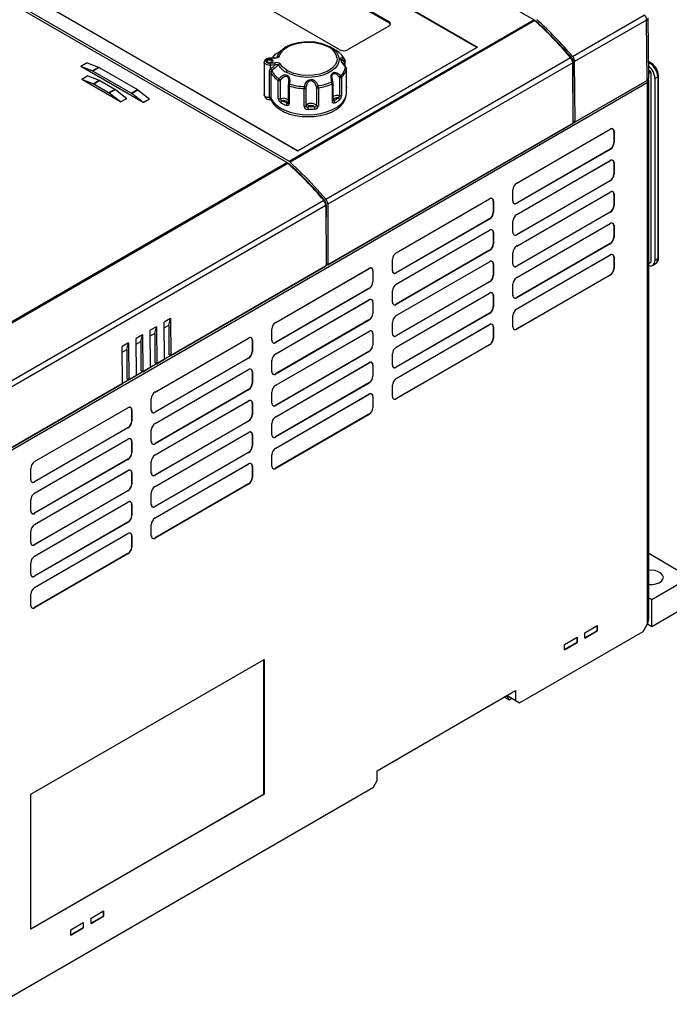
# Model space of a CAD drawing. Header units: millimetres. Extents: x 0 to 768, y 0 to 594.
# Tile 16 of 18: x 517 to 635, y 317 to 496. Entities that reach past the tile are written whole.
import ezdxf

# ---------------------------------------------------------------- set-up
doc = ezdxf.new("R2010")
doc.units = ezdxf.units.MM
doc.header["$LTSCALE"] = 2.75

msp = doc.modelspace()

# ---------------------------------------------------------------- linework, layer by layer
for p, q in [((610.31, 495.83), (553.93, 528.37)), ((556.1, 516.27), (600.09, 490.87)), ((599.94, 490.79), (556.1, 516.1)), ((564.3, 506.87), (583.96, 495.53)), ((583.96, 495.28), (564.3, 506.63)), ((565.41, 469.91), (509.03, 502.45)), ((509.43, 502.68), (565.81, 470.14)), ((575.05, 490.38), (555.39, 501.73)), ((567.41, 472.01), (523.42, 497.4)), ((523.57, 497.32), (567.41, 472.01)), ((565.81, 470.14), (610.31, 495.83)), ((610.5, 495.69), (566, 470)), ((610.5, 495.69), (610.31, 495.83)), ((610.31, 495.83), (610.71, 495.6)), ((610.71, 495.6), (610.64, 495.56)), ((617.36, 489.18), (630.44, 496.73)), ((630.83, 495.79), (617.74, 488.24)), ((630.91, 484.83), (630.83, 495.79)), ((631.2, 485.24), (631.12, 496.2)), ((583.96, 494.71), (576.46, 490.38)), ((583.96, 495.53), (583.96, 495.28)), ((565.26, 490.94), (564.97, 490.77)), ((600.09, 490.87), (567.41, 472.01)), ((567.41, 472.01), (599.94, 490.79)), ((573.53, 490.77), (573.24, 490.94)), ((599.94, 490.79), (599.94, 490.79)), ((563.11, 488.9), (562.27, 488.86)), ((563.13, 488.85), (562.28, 488.8)), ((563.28, 489.59), (563.21, 489.52)), ((563.52, 488.95), (563.66, 489.07)), ((572.48, 463.27), (617.01, 488.98)), ((576, 487.39), (576, 488.4)), ((617.3, 488.48), (617.48, 488.59)), ((617.48, 477.48), (617.48, 488.59)), ((529.09, 488.02), (527.96, 487.36)), ((539.27, 480.83), (527.96, 487.36)), ((530.02, 486.57), (527.96, 487.36)), ((529.09, 488.02), (531.15, 487.22)), ((530.02, 486.57), (531.15, 487.22)), ((531.27, 487.17), (530.14, 486.51)), ((531.27, 487.17), (538.22, 483.15)), ((561.28, 488.15), (561.28, 482.28)), ((561.78, 488.29), (561.78, 488.32)), ((562.39, 488.08), (562.3, 488.07)), ((562.4, 488), (563.25, 488.04)), ((562.44, 486.93), (562.44, 487.58)), ((562.78, 488.34), (562.78, 488.32)), ((562.78, 488.26), (562.78, 488.34)), ((617.39, 488.04), (572.86, 462.33)), ((575.82, 488.24), (575.82, 487.59)), ((576.22, 483.72), (576.22, 486.98)), ((576.22, 483.7), (576.22, 486.96)), ((617.47, 477.08), (617.39, 488.04)), ((617.83, 477.28), (617.74, 488.24)), ((631.68, 487.96), (631.18, 488.25)), ((631.18, 488.08), (631.43, 487.94)), ((631.43, 487.94), (631.18, 487.79)), ((631.48, 486.5), (631.19, 486.66)), ((631.19, 486.66), (631.19, 486.66)), ((631.19, 486.66), (631.19, 486.66)), ((529.23, 485.65), (528.1, 484.99)), ((535.17, 480.91), (528.1, 484.99)), ((530.16, 484.2), (528.1, 484.99)), ((529.23, 485.65), (531.29, 484.85)), ((537.09, 482.5), (530.14, 486.51)), ((530.16, 484.2), (531.29, 484.85)), ((562.22, 481.7), (562.22, 486.43)), ((562.49, 486.3), (562.49, 481.57)), ((565.75, 484.83), (565.72, 484.47)), ((565.75, 484.58), (565.75, 484.83)), ((630.91, 484.83), (572.51, 451.11)), ((573.74, 484.6), (573.62, 485.35)), ((574.98, 485.3), (574.98, 482.04)), ((575.35, 485.37), (575.35, 482.11)), ((617.83, 477.28), (630.91, 484.83)), ((630.91, 484.83), (630.91, 484.83)), ((631.48, 486.5), (631.19, 486.33)), ((631.62, 486.25), (631.19, 486.01)), ((631.2, 386.93), (631.2, 484.83)), ((631.62, 486.25), (631.62, 451.87)), ((632.32, 485.19), (632.84, 485.49)), ((632.32, 485.19), (632.32, 452.12)), ((632.84, 485.49), (632.84, 452.42)), ((632.99, 452.62), (632.99, 485.69)), ((512.12, 415.84), (630.91, 484.42)), ((531.41, 484.8), (530.28, 484.14)), ((532.99, 482.58), (530.28, 484.14)), ((531.41, 484.8), (534.12, 483.23)), ((532.99, 482.58), (534.12, 483.23)), ((534.24, 483.15), (533.1, 482.5)), ((534.24, 483.15), (536.3, 481.57)), ((537.09, 482.5), (538.22, 483.15)), ((538.34, 483.07), (537.21, 482.42)), ((538.34, 483.07), (540.4, 481.48)), ((563.84, 481.53), (563.84, 484.79)), ((564.23, 481.49), (564.23, 484.75)), ((565.66, 483.99), (565.66, 480.73)), ((565.66, 483.97), (565.66, 480.71)), ((565.75, 484.69), (565.69, 484.19)), ((565.81, 483.84), (565.81, 480.58)), ((568.57, 480.08), (568.57, 483.34)), ((568.89, 480.21), (568.89, 483.47)), ((570.78, 483.56), (570.78, 480.3)), ((571.13, 483.47), (571.13, 480.21)), ((573.69, 480.97), (573.69, 484.24)), ((573.8, 481.12), (573.8, 484.38)), ((576.22, 483.7), (576.22, 483.72)), ((576.25, 482.63), (576.25, 483.61)), ((630.91, 484.42), (630.91, 385.95)), ((535.17, 480.91), (533.1, 482.5)), ((535.17, 480.91), (536.3, 481.57)), ((539.27, 480.83), (537.21, 482.42)), ((539.27, 480.83), (540.4, 481.48)), ((561.38, 482.02), (561.38, 481.87)), ((561.38, 482.02), (561.38, 481.82)), ((561.38, 481.87), (561.38, 481.82)), ((562.34, 481.35), (562.34, 481.68)), ((562.55, 481.45), (562.55, 481.26)), ((573.85, 481.87), (573.8, 481.84)), ((565.67, 480.7), (565.64, 480.67)), ((565.66, 480.71), (565.66, 480.73)), ((572.86, 451.32), (617.47, 477.08)), ((607.22, 466.17), (624.19, 475.97)), ((607.22, 466.17), (624.18, 475.96)), ((617.48, 477.48), (617.83, 477.28)), ((624.18, 475.96), (624.19, 475.97)), ((624.86, 475.56), (624.86, 473.52)), ((624.9, 475.56), (624.86, 475.56)), ((624.9, 475.56), (624.9, 473.52)), ((624.18, 472.33), (607.2, 462.53)), ((624.19, 472.3), (607.22, 462.5)), ((624.19, 472.3), (624.18, 472.33)), ((624.86, 473.52), (624.9, 473.52)), ((567.41, 472.01), (567.41, 472.01)), ((503.1, 433.94), (565.41, 469.91)), ((565.41, 469.9), (565.71, 469.73)), ((565.71, 469.73), (565.66, 469.7)), ((565.81, 470.14), (566, 470)), ((565.84, 469.55), (565.9, 469.59)), ((607.22, 460.46), (624.19, 470.25)), ((607.22, 460.46), (624.18, 470.24)), ((624.18, 470.24), (624.19, 470.25)), ((624.86, 469.85), (624.86, 467.8)), ((624.9, 469.85), (624.86, 469.85)), ((624.9, 469.85), (624.9, 467.8)), ((624.86, 467.8), (624.9, 467.8)), ((624.18, 466.61), (607.2, 456.81)), ((624.19, 466.58), (607.22, 456.78)), ((607.22, 466.17), (607.22, 466.17)), ((624.19, 466.58), (624.18, 466.61)), ((606.52, 462.91), (606.52, 464.95)), ((607.22, 454.74), (624.19, 464.54)), ((607.22, 454.74), (624.18, 464.53)), ((624.18, 464.53), (624.19, 464.54)), ((624.86, 464.13), (624.86, 462.09)), ((624.9, 464.13), (624.86, 464.13)), ((624.9, 464.13), (624.9, 462.09)), ((511.73, 428.21), (572.1, 463.06)), ((572.49, 462.12), (512.12, 427.26)), ((572.1, 463.07), (572.19, 463.12)), ((572.49, 462.12), (572.57, 462.17)), ((572.49, 462.12), (572.57, 451.32)), ((572.57, 462.17), (572.57, 460.05)), ((572.86, 462.33), (572.86, 451.32)), ((585.3, 453.52), (602.27, 463.32)), ((585.3, 453.52), (602.25, 463.31)), ((602.25, 463.31), (602.27, 463.32)), ((602.94, 462.91), (602.94, 460.87)), ((602.98, 462.91), (602.94, 462.91)), ((602.98, 462.91), (602.98, 460.87)), ((607.2, 462.53), (607.22, 462.5)), ((624.86, 462.09), (624.9, 462.09)), ((602.94, 460.87), (602.98, 460.87)), ((624.18, 460.9), (607.2, 451.1)), ((624.19, 460.86), (607.22, 451.07)), ((607.22, 460.46), (607.22, 460.46)), ((624.19, 460.86), (624.18, 460.9)), ((602.25, 459.67), (585.28, 449.88)), ((602.27, 459.64), (585.3, 449.84)), ((602.27, 459.64), (602.25, 459.67)), ((606.52, 457.19), (606.52, 459.23)), ((607.22, 449.03), (624.19, 458.82)), ((607.22, 449.03), (624.18, 458.81)), ((624.18, 458.81), (624.19, 458.82)), ((624.86, 458.41), (624.86, 456.37)), ((624.9, 458.41), (624.86, 458.41)), ((624.9, 458.41), (624.9, 456.37)), ((585.3, 447.8), (602.27, 457.6)), ((585.3, 447.8), (602.25, 457.59)), ((602.25, 457.59), (602.27, 457.6)), ((602.94, 457.19), (602.94, 455.15)), ((602.98, 457.19), (602.94, 457.19)), ((602.98, 457.19), (602.98, 455.15)), ((607.2, 456.81), (607.22, 456.78)), ((624.86, 456.37), (624.9, 456.37)), ((602.94, 455.15), (602.98, 455.15)), ((624.18, 455.18), (607.2, 445.38)), ((624.19, 455.15), (607.22, 445.35)), ((607.22, 454.74), (607.22, 454.74)), ((624.19, 455.15), (624.18, 455.18)), ((602.25, 453.96), (585.28, 444.16)), ((602.27, 453.93), (585.3, 444.13)), ((585.3, 453.52), (585.3, 453.52)), ((602.27, 453.93), (602.25, 453.96)), ((606.52, 451.48), (606.52, 453.52)), ((607.22, 443.31), (624.19, 453.11)), ((607.22, 443.31), (624.18, 453.1)), ((624.18, 453.1), (624.19, 453.11)), ((624.86, 452.7), (624.86, 450.66)), ((624.9, 452.7), (624.86, 452.7)), ((624.9, 452.7), (624.9, 450.66)), ((572.43, 451.07), (512.12, 416.25)), ((544.29, 434.83), (572.43, 451.07)), ((572.51, 451.11), (572.49, 451.12)), ((572.51, 451.14), (572.51, 451.11)), ((572.57, 451.49), (572.57, 451.32)), ((572.86, 451.32), (572.57, 451.49)), ((584.6, 450.25), (584.6, 452.29)), ((585.3, 442.09), (602.27, 451.88)), ((585.3, 442.09), (602.25, 451.87)), ((602.25, 451.87), (602.27, 451.88)), ((602.94, 451.48), (602.94, 449.43)), ((602.98, 451.48), (602.94, 451.48)), ((602.98, 451.48), (602.98, 449.43)), ((607.2, 451.1), (607.22, 451.07)), ((631.2, 451.64), (631.62, 451.87)), ((631.2, 451.57), (631.58, 451.78)), ((631.91, 451.2), (632.43, 451.5)), ((632.84, 452.42), (632.32, 452.12)), ((563.38, 440.86), (580.35, 450.66)), ((563.38, 440.86), (580.33, 450.65)), ((580.33, 450.65), (580.35, 450.66)), ((581.02, 450.25), (581.02, 448.21)), ((581.06, 450.25), (581.02, 450.25)), ((581.06, 450.25), (581.06, 448.21)), ((585.28, 449.88), (585.3, 449.84)), ((602.94, 449.43), (602.98, 449.43)), ((624.18, 449.46), (607.2, 439.67)), ((624.19, 449.43), (607.22, 439.64)), ((624.19, 449.43), (624.18, 449.46)), ((624.86, 450.66), (624.9, 450.66)), ((581.02, 448.21), (581.06, 448.21)), ((602.25, 448.24), (585.28, 438.44)), ((602.27, 448.21), (585.3, 438.41)), ((585.3, 447.8), (585.3, 447.8)), ((602.27, 448.21), (602.25, 448.24)), ((606.52, 445.76), (606.52, 447.8)), ((607.22, 449.03), (607.22, 449.03)), ((580.33, 447.02), (563.36, 437.22)), ((580.35, 446.99), (563.38, 437.19)), ((580.35, 446.99), (580.33, 447.02)), ((584.6, 444.54), (584.6, 446.58)), ((585.3, 436.37), (602.27, 446.17)), ((585.3, 436.37), (602.25, 446.16)), ((602.25, 446.16), (602.27, 446.17)), ((602.94, 445.76), (602.94, 443.72)), ((602.98, 445.76), (602.94, 445.76)), ((602.98, 445.76), (602.98, 443.72)), ((563.38, 435.15), (580.35, 444.95)), ((563.38, 435.15), (580.33, 444.94)), ((580.33, 444.94), (580.35, 444.95)), ((581.02, 444.54), (581.02, 442.5)), ((581.06, 444.54), (581.02, 444.54)), ((581.06, 444.54), (581.06, 442.5)), ((585.28, 444.16), (585.3, 444.13)), ((602.94, 443.72), (602.98, 443.72)), ((607.2, 445.38), (607.22, 445.35)), ((581.02, 442.5), (581.06, 442.5)), ((602.25, 442.53), (585.28, 432.73)), ((602.27, 442.49), (585.3, 432.7)), ((585.3, 442.09), (585.3, 442.09)), ((602.27, 442.49), (602.25, 442.53)), ((606.52, 440.04), (606.52, 442.09)), ((607.22, 443.31), (607.22, 443.31)), ((544.24, 441.55), (543.1, 440.89)), ((543.16, 434.17), (543.1, 440.89)), ((543.11, 439.86), (543.94, 440.34)), ((543.94, 440.34), (544.24, 441.55)), ((543.94, 440.34), (543.94, 435.03)), ((544.24, 441.55), (544.29, 434.83)), ((580.33, 441.3), (563.36, 431.51)), ((580.35, 441.27), (563.38, 431.47)), ((563.38, 440.86), (563.38, 440.86)), ((580.35, 441.27), (580.33, 441.3)), ((584.6, 438.82), (584.6, 440.86)), ((585.3, 430.66), (602.27, 440.45)), ((585.3, 430.66), (602.25, 440.44)), ((602.25, 440.44), (602.27, 440.45)), ((539.15, 438.61), (538.01, 437.96)), ((538.85, 437.4), (539.15, 438.61)), ((539.15, 438.61), (539.2, 431.89)), ((541.69, 440.08), (540.56, 439.43)), ((540.61, 432.7), (540.56, 439.43)), ((540.57, 438.39), (541.39, 438.87)), ((541.39, 438.87), (541.69, 440.08)), ((541.39, 438.87), (541.39, 433.56)), ((541.69, 440.08), (541.74, 433.36)), ((562.67, 437.6), (562.67, 439.64)), ((563.38, 429.43), (580.35, 439.23)), ((563.38, 429.43), (580.33, 439.22)), ((580.33, 439.22), (580.35, 439.23)), ((581.02, 438.82), (581.02, 436.78)), ((581.06, 438.82), (581.02, 438.82)), ((581.06, 438.82), (581.06, 436.78)), ((585.28, 438.44), (585.3, 438.41)), ((602.94, 440.04), (602.94, 438)), ((602.98, 440.04), (602.94, 440.04)), ((602.98, 440.04), (602.98, 438)), ((607.2, 439.67), (607.22, 439.64)), ((536.6, 437.14), (535.47, 436.49)), ((536.3, 435.93), (536.6, 437.14)), ((536.6, 437.14), (536.65, 430.42)), ((538.06, 431.23), (538.01, 437.96)), ((538.02, 436.92), (538.85, 437.4)), ((538.85, 437.4), (538.85, 432.09)), ((541.46, 428.21), (558.43, 438.01)), ((541.46, 428.21), (558.41, 438)), ((558.41, 438), (558.43, 438.01)), ((559.1, 437.6), (559.1, 435.56)), ((559.14, 437.6), (559.1, 437.6)), ((559.14, 437.6), (559.14, 435.56)), ((563.36, 437.22), (563.38, 437.19)), ((581.02, 436.78), (581.06, 436.78)), ((602.25, 436.81), (585.28, 427.01)), ((602.27, 436.78), (585.3, 426.98)), ((602.27, 436.78), (602.25, 436.81)), ((602.94, 438), (602.98, 438)), ((535.52, 429.76), (535.47, 436.49)), ((535.48, 435.45), (536.3, 435.93)), ((536.3, 435.93), (536.3, 430.62)), ((544.29, 434.83), (543.94, 435.03)), ((559.1, 435.56), (559.14, 435.56)), ((580.33, 435.59), (563.36, 425.79)), ((580.35, 435.56), (563.38, 425.76)), ((563.38, 435.15), (563.38, 435.15)), ((580.35, 435.56), (580.33, 435.59)), ((584.6, 433.11), (584.6, 435.15)), ((585.3, 436.37), (585.3, 436.37)), ((541.74, 433.36), (541.39, 433.56)), ((558.41, 434.36), (541.44, 424.57)), ((558.43, 434.33), (541.46, 424.54)), ((541.74, 433.36), (543.16, 434.17)), ((558.43, 434.33), (558.41, 434.36)), ((562.67, 431.88), (562.67, 433.92)), ((563.38, 423.72), (580.35, 433.51)), ((563.38, 423.72), (580.33, 433.5)), ((580.33, 433.5), (580.35, 433.51)), ((581.02, 433.11), (581.02, 431.06)), ((581.06, 433.11), (581.02, 433.11)), ((581.06, 433.11), (581.06, 431.06)), ((536.65, 430.42), (538.06, 431.23)), ((539.2, 431.89), (538.85, 432.09)), ((539.2, 431.89), (540.61, 432.7)), ((541.46, 422.49), (558.43, 432.29)), ((541.46, 422.49), (558.41, 432.28)), ((558.41, 432.28), (558.43, 432.29)), ((559.1, 431.88), (559.1, 429.84)), ((559.14, 431.88), (559.1, 431.88)), ((559.14, 431.88), (559.14, 429.84)), ((563.36, 431.51), (563.38, 431.47)), ((585.28, 432.73), (585.3, 432.7)), ((512.12, 416.25), (535.52, 429.76)), ((536.65, 430.42), (536.3, 430.62)), ((559.1, 429.84), (559.14, 429.84)), ((580.33, 429.87), (563.36, 420.07)), ((580.35, 429.84), (563.38, 420.04)), ((563.38, 429.43), (563.38, 429.43)), ((580.35, 429.84), (580.33, 429.87)), ((581.02, 431.06), (581.06, 431.06)), ((584.6, 427.39), (584.6, 429.43)), ((585.3, 430.66), (585.3, 430.66)), ((558.41, 428.65), (541.44, 418.85)), ((558.43, 428.62), (541.46, 418.82)), ((541.46, 428.21), (541.46, 428.21)), ((558.43, 428.62), (558.41, 428.65)), ((562.67, 426.17), (562.67, 428.21)), ((563.38, 418), (580.35, 427.8)), ((563.38, 418), (580.33, 427.79)), ((580.33, 427.79), (580.35, 427.8)), ((540.75, 424.94), (540.75, 426.99)), ((541.46, 416.78), (558.43, 426.58)), ((541.46, 416.78), (558.41, 426.57)), ((558.41, 426.57), (558.43, 426.58)), ((559.1, 426.17), (559.1, 424.13)), ((559.14, 426.17), (559.1, 426.17)), ((559.14, 426.17), (559.14, 424.13)), ((563.36, 425.79), (563.38, 425.76)), ((581.02, 427.39), (581.02, 425.35)), ((581.06, 427.39), (581.02, 427.39)), ((581.06, 427.39), (581.06, 425.35)), ((585.28, 427.01), (585.3, 426.98)), ((519.54, 415.56), (536.51, 425.35)), ((519.54, 415.56), (536.49, 425.34)), ((536.49, 425.34), (536.51, 425.35)), ((537.18, 424.94), (537.18, 422.9)), ((537.22, 424.94), (537.18, 424.94)), ((537.22, 424.94), (537.22, 422.9)), ((541.44, 424.57), (541.46, 424.54)), ((559.1, 424.13), (559.14, 424.13)), ((580.33, 424.16), (563.36, 414.36)), ((580.35, 424.12), (563.38, 414.33)), ((580.35, 424.12), (580.33, 424.16)), ((581.02, 425.35), (581.06, 425.35)), ((537.18, 422.9), (537.22, 422.9)), ((558.41, 422.93), (541.44, 413.14)), ((558.43, 422.9), (541.46, 413.1)), ((541.46, 422.49), (541.46, 422.49)), ((558.43, 422.9), (558.41, 422.93)), ((562.67, 420.45), (562.67, 422.49)), ((563.38, 423.72), (563.38, 423.72)), ((536.49, 421.71), (519.52, 411.91)), ((536.51, 421.68), (519.54, 411.88)), ((536.51, 421.68), (536.49, 421.71)), ((540.75, 419.23), (540.75, 421.27)), ((541.46, 411.06), (558.43, 420.86)), ((541.46, 411.06), (558.41, 420.85)), ((558.41, 420.85), (558.43, 420.86)), ((559.1, 420.45), (559.1, 418.41)), ((559.14, 420.45), (559.1, 420.45)), ((559.14, 420.45), (559.14, 418.41)), ((519.54, 409.84), (536.51, 419.64)), ((519.54, 409.84), (536.49, 419.63)), ((536.49, 419.63), (536.51, 419.64)), ((537.18, 419.23), (537.18, 417.19)), ((537.22, 419.23), (537.18, 419.23)), ((537.22, 419.23), (537.22, 417.19)), ((541.44, 418.85), (541.46, 418.82)), ((563.36, 420.07), (563.38, 420.04)), ((537.18, 417.19), (537.22, 417.19)), ((558.41, 417.22), (541.44, 407.42)), ((558.43, 417.19), (541.46, 407.39)), ((558.43, 417.19), (558.41, 417.22)), ((559.1, 418.41), (559.14, 418.41)), ((563.38, 418), (563.38, 418)), ((536.49, 415.99), (519.52, 406.2)), ((536.51, 415.96), (519.54, 406.17)), ((519.54, 415.56), (519.54, 415.56)), ((536.51, 415.96), (536.49, 415.99)), ((540.75, 413.51), (540.75, 415.55)), ((541.46, 416.78), (541.46, 416.78)), ((541.46, 405.35), (558.43, 415.14)), ((541.46, 405.35), (558.41, 415.13)), ((558.41, 415.13), (558.43, 415.14)), ((562.67, 414.74), (562.67, 416.78)), ((518.83, 412.29), (518.83, 414.33)), ((519.54, 404.12), (536.51, 413.92)), ((519.54, 404.12), (536.49, 413.91)), ((536.49, 413.91), (536.51, 413.92)), ((537.18, 413.51), (537.18, 411.47)), ((537.22, 413.51), (537.18, 413.51)), ((537.22, 413.51), (537.22, 411.47)), ((559.1, 414.74), (559.1, 412.69)), ((559.14, 414.74), (559.1, 414.74)), ((559.14, 414.74), (559.14, 412.69)), ((563.36, 414.36), (563.38, 414.33)), ((519.52, 411.91), (519.54, 411.88)), ((537.18, 411.47), (537.22, 411.47)), ((541.44, 413.14), (541.46, 413.1)), ((558.41, 411.5), (541.44, 401.7)), ((558.43, 411.47), (541.46, 401.67)), ((558.43, 411.47), (558.41, 411.5)), ((559.1, 412.69), (559.14, 412.69)), ((536.49, 410.28), (519.52, 400.48)), ((536.51, 410.25), (519.54, 400.45)), ((519.54, 409.84), (519.54, 409.84)), ((536.51, 410.25), (536.49, 410.28)), ((540.75, 407.8), (540.75, 409.84)), ((541.46, 411.06), (541.46, 411.06)), ((518.83, 406.57), (518.83, 408.62)), ((519.54, 398.41), (536.51, 408.21)), ((519.54, 398.41), (536.49, 408.2)), ((536.49, 408.2), (536.51, 408.21)), ((519.52, 406.2), (519.54, 406.17)), ((537.18, 407.8), (537.18, 405.76)), ((537.22, 407.8), (537.18, 407.8)), ((537.22, 407.8), (537.22, 405.76)), ((541.44, 407.42), (541.46, 407.39)), ((536.49, 404.56), (519.52, 394.77)), ((536.51, 404.53), (519.54, 394.73)), ((536.51, 404.53), (536.49, 404.56)), ((537.18, 405.76), (537.22, 405.76)), ((541.46, 405.35), (541.46, 405.35)), ((518.83, 400.86), (518.83, 402.9)), ((519.54, 404.12), (519.54, 404.12)), ((540.75, 402.08), (540.75, 404.12)), ((519.54, 392.69), (536.51, 402.49)), ((519.54, 392.69), (536.49, 402.48)), ((536.49, 402.48), (536.51, 402.49)), ((537.18, 402.08), (537.18, 400.04)), ((537.22, 402.08), (537.18, 402.08)), ((537.22, 402.08), (537.22, 400.04)), ((541.44, 401.7), (541.46, 401.67)), ((519.52, 400.48), (519.54, 400.45)), ((537.18, 400.04), (537.22, 400.04)), ((518.83, 395.14), (518.83, 397.18)), ((536.49, 398.85), (519.52, 389.05)), ((536.51, 398.82), (519.54, 389.02)), ((519.54, 398.41), (519.54, 398.41)), ((536.51, 398.82), (536.49, 398.85)), ((636.57, 395.74), (631.2, 398.84)), ((519.52, 394.77), (519.54, 394.73)), ((519.54, 392.69), (519.54, 392.69)), ((631.76, 390.52), (636.57, 393.29)), ((518.83, 389.43), (518.83, 391.47)), ((631.2, 390.84), (631.76, 390.52)), ((631.76, 385.62), (631.76, 390.52)), ((519.52, 389.05), (519.54, 389.02)), ((631.76, 385.62), (636.57, 388.4)), ((607.72, 371.74), (630.2, 384.72)), ((619.6, 384.48), (621.86, 385.78)), ((621.84, 384.81), (619.6, 383.52)), ((619.6, 383.5), (621.86, 384.8)), ((621.84, 384.81), (621.84, 385.77)), ((621.84, 384.81), (621.86, 384.8)), ((621.86, 385.78), (621.86, 384.8)), ((630.2, 384.72), (630.91, 385.95)), ((630.97, 386.08), (631.76, 385.62)), ((615.92, 382.35), (618.18, 383.66)), ((618.16, 383.65), (618.16, 382.69)), ((618.18, 383.66), (618.18, 382.68)), ((619.6, 383.5), (619.6, 384.48)), ((618.16, 382.69), (615.92, 381.4)), ((615.92, 381.37), (618.18, 382.68)), ((615.92, 381.37), (615.92, 382.35)), ((618.18, 382.68), (618.16, 382.69)), ((518.83, 355.13), (561.26, 379.62)), ((561.24, 355.14), (561.24, 379.61)), ((561.26, 379.62), (561.26, 355.13)), ((581.84, 359.41), (607.01, 373.95)), ((607.01, 373.95), (607.01, 372.15)), ((604.96, 372.76), (605.81, 372.27)), ((605.31, 372.97), (605.45, 372.88)), ((605.45, 373.05), (605.45, 372.88)), ((605.81, 372.27), (605.45, 372.88)), ((605.6, 373.13), (605.6, 372.97)), ((606.3, 372.56), (605.6, 372.97)), ((607.01, 372.15), (605.6, 372.97)), ((605.81, 372.27), (606.3, 372.56)), ((606.3, 372.56), (607.72, 371.74)), ((607.01, 372.15), (607.72, 371.74)), ((581.84, 357.62), (581.84, 359.41)), ((512.82, 316.96), (581.13, 356.39)), ((581.13, 356.39), (581.84, 357.62)), ((518.83, 330.66), (561.24, 355.14)), ((518.83, 330.64), (518.83, 355.13)), ((561.26, 355.13), (518.83, 330.64)), ((561.24, 355.14), (561.26, 355.13)), ((529.79, 332.64), (532.06, 333.94)), ((532.04, 332.97), (529.79, 331.68)), ((529.79, 331.66), (532.06, 332.96)), ((532.04, 332.97), (532.04, 333.93)), ((532.04, 332.97), (532.06, 332.96)), ((532.06, 333.94), (532.06, 332.96)), ((526.12, 330.51), (528.38, 331.82)), ((528.36, 331.81), (528.36, 330.85)), ((528.38, 331.82), (528.38, 330.84)), ((529.79, 331.66), (529.79, 332.64)), ((528.36, 330.85), (526.12, 329.55)), ((526.12, 329.53), (528.38, 330.84)), ((526.12, 329.53), (526.12, 330.51)), ((528.38, 330.84), (528.36, 330.85))]:
    msp.add_line(p, q)
at = {"flags": 128}
for points in [[(564.01, 489.17), (564.25, 489.74), (564.76, 490.37), (565.64, 490.98), (566.9, 491.49), (568.48, 491.77), (570.18, 491.76), (571.75, 491.44), (572.99, 490.91)], [(564.04, 489.89), (564.31, 490.21), (564.9, 490.71), (565.64, 491.14), (566.5, 491.48), (567.45, 491.72), (568.46, 491.86), (569.51, 491.89), (570.54, 491.81), (571.53, 491.61), (572.44, 491.32), (573.24, 490.94)], [(573.24, 490.94), (573.91, 490.47), (574.42, 489.95), (574.75, 489.38), (574.89, 488.78), (574.84, 488.18), (574.6, 487.6), (574.18, 487.05), (573.59, 486.55), (572.86, 486.12), (572, 485.78), (571.05, 485.54), (570.03, 485.4), (568.99, 485.38), (567.96, 485.46), (566.97, 485.65), (566.06, 485.94), (565.26, 486.33)], [(561.58, 488.36), (561.58, 488.45), (561.63, 488.55), (561.78, 488.69)], [(561.85, 488.15), (561.75, 488.23), (561.7, 488.31), (561.68, 488.4), (561.7, 488.49), (561.77, 488.58), (561.87, 488.66), (562.01, 488.71), (562.16, 488.74)], [(561.78, 488.69), (562.05, 488.78), (562.28, 488.8)], [(561.78, 488.32), (561.78, 488.34), (561.8, 488.4), (561.83, 488.45), (561.88, 488.49), (561.94, 488.53), (562.01, 488.56), (562.09, 488.59), (562.18, 488.6)], [(562.78, 488.26), (562.72, 488.37), (562.6, 488.46), (562.43, 488.51), (562.23, 488.52), (562.05, 488.49), (561.89, 488.42), (561.8, 488.32), (561.78, 488.24)], [(562.18, 488.6), (562.28, 488.61), (562.39, 488.6), (562.49, 488.58), (562.58, 488.55), (562.65, 488.51), (562.71, 488.46), (562.76, 488.4), (562.78, 488.34)], [(562.23, 488.74), (562.44, 488.73), (562.65, 488.67), (562.8, 488.57), (562.87, 488.45), (562.86, 488.32), (562.77, 488.2), (562.6, 488.11), (562.4, 488.06)], [(563.24, 489.56), (562.96, 489.25), (562.73, 488.88)], [(563.11, 488.9), (563.11, 488.9), (563.12, 488.89), (563.13, 488.85)], [(564.01, 489.17), (563.96, 489.08), (563.87, 489), (563.72, 488.93), (563.47, 488.87), (563.13, 488.85)], [(563.66, 489.07), (563.61, 489.01), (563.58, 488.99)], [(563.66, 489.07), (563.89, 489.66), (564.04, 489.89)], [(574.52, 489.01), (574.54, 488.63), (574.49, 488.34)], [(575.14, 488.71), (575.15, 488.86), (575.25, 488.94), (575.47, 488.9), (575.85, 488.7)], [(575.23, 488.57), (575.23, 488.62), (575.26, 488.67), (575.39, 488.64), (575.78, 488.34)], [(575.97, 488.57), (575.77, 488.92), (575.62, 489.12)], [(575.85, 488.7), (575.95, 488.6), (575.96, 488.59)], [(576, 488.36), (576, 488.48), (575.96, 488.59)], [(575.96, 488.59), (575.98, 488.53), (575.99, 488.44)], [(562.44, 487.58), (562.12, 487.58), (561.82, 487.64), (561.57, 487.75), (561.39, 487.89), (561.29, 488.06), (561.28, 488.16)], [(561.91, 488.16), (561.83, 488.21), (561.78, 488.28), (561.78, 488.32)], [(562.33, 488.05), (562.05, 488.08), (561.85, 488.15)], [(562.22, 486.43), (562.26, 486.65), (562.36, 486.84)], [(562.36, 486.84), (562.39, 486.87), (562.41, 486.89)], [(562.77, 488.33), (562.76, 488.26), (562.7, 488.19), (562.57, 488.12), (562.39, 488.08)], [(562.39, 488.08), (562.39, 488.08), (562.39, 488.08), (562.4, 488.07), (562.4, 488.06)], [(562.41, 486.89), (562.42, 486.91), (562.44, 486.93)], [(562.44, 486.92), (562.91, 487.31), (563.27, 487.63)], [(563.27, 487.63), (562.8, 487.6), (562.44, 487.58)], [(562.44, 486.93), (562.44, 486.92), (562.44, 486.92)], [(562.68, 486.61), (562.66, 486.59), (562.65, 486.58)], [(563.87, 487.64), (563.23, 487.08), (562.68, 486.61)], [(565.51, 486.59), (564.61, 487.28), (564.21, 487.82)], [(574.49, 488.34), (574.23, 487.72), (573.66, 487.06), (572.72, 486.44), (571.39, 485.96), (569.8, 485.71), (568.14, 485.76), (566.66, 486.09), (565.51, 486.59)], [(575.78, 488.34), (575.82, 488.29), (575.82, 488.24)], [(576.07, 487.32), (576.08, 487.3), (576.07, 487.27)], [(576.22, 486.98), (576.22, 486.98), (576.22, 486.96)], [(631.72, 487.93), (631.7, 487.95), (631.68, 487.96)], [(563.96, 485.13), (564.43, 485.59), (564.84, 485.81), (565.18, 485.87), (565.45, 485.8), (565.68, 485.62), (565.85, 485.32), (565.94, 484.85), (565.88, 484.2)], [(564.23, 484.75), (564.24, 484.83), (564.27, 484.88)], [(564.27, 484.88), (564.67, 485.36), (564.91, 485.53), (565.16, 485.62), (565.28, 485.62), (565.4, 485.59), (565.5, 485.51), (565.59, 485.41), (565.7, 485.14), (565.75, 484.83)], [(568.59, 483.71), (568.82, 484.33), (569.13, 484.72), (569.44, 484.94), (569.77, 485.02), (570.1, 484.97), (570.44, 484.79), (570.78, 484.43), (571.08, 483.83)], [(573.61, 484.59), (573.46, 485.24), (573.48, 485.71), (573.6, 486.02), (573.78, 486.22), (574.02, 486.31), (574.33, 486.29), (574.73, 486.1), (575.22, 485.7)], [(573.62, 485.35), (573.61, 485.39), (573.67, 485.76), (573.75, 485.91), (573.85, 486.02), (573.97, 486.07), (574.12, 486.07), (574.41, 485.94), (574.94, 485.42)], [(574.94, 485.42), (574.97, 485.35), (574.98, 485.3)], [(630.91, 484.83), (631.14, 485.04), (631.18, 485.24)], [(632.99, 485.69), (632.99, 485.71), (632.98, 485.75)], [(565.66, 483.97), (565.66, 484.01), (565.68, 484.05)], [(565.88, 484.2), (565.78, 484.22), (565.71, 484.22), (565.69, 484.21), (565.7, 484.19)], [(568.89, 483.47), (568.89, 483.55), (568.9, 483.61)], [(568.9, 483.61), (569.18, 484.37), (569.43, 484.66), (569.6, 484.75), (569.77, 484.79), (569.95, 484.77), (570.12, 484.69), (570.41, 484.43), (570.76, 483.7)], [(570.76, 483.7), (570.77, 483.62), (570.78, 483.56)], [(576.25, 483.59), (576.23, 483.68), (576.17, 483.75)], [(576.25, 483.59), (576.24, 483.48), (576.23, 483.46), (576.23, 483.49), (576.22, 483.54), (576.22, 483.61), (576.22, 483.7)], [(562.22, 481.7), (561.88, 481.75), (561.58, 481.86), (561.37, 482.03), (561.28, 482.22), (561.28, 482.28)], [(562.49, 481.57), (562.89, 480.95), (563.45, 480.37), (564.17, 479.85), (565.03, 479.4), (566, 479.05), (567.06, 478.79), (568.18, 478.63), (569.33, 478.59), (570.48, 478.65), (571.59, 478.82), (572.64, 479.09), (573.6, 479.46), (574.44, 479.91), (575.14, 480.44), (575.68, 481.03), (576.05, 481.66), (576.23, 482.31), (576.25, 482.63)], [(562.55, 481.26), (562.92, 480.64), (563.46, 480.05), (564.16, 479.53), (565, 479.08), (565.95, 478.72), (567, 478.45), (568.11, 478.29), (569.25, 478.24), (570.38, 478.29), (571.49, 478.45), (572.54, 478.72), (573.5, 479.08), (574.34, 479.53), (575.04, 480.05), (575.58, 480.63), (575.95, 481.26), (576.12, 481.86)], [(574.08, 481.51), (573.97, 481.41), (573.92, 481.29), (573.96, 481.1)], [(574.76, 481.65), (574.34, 481.33), (573.96, 481.1)], [(564.51, 481.12), (564.5, 481.13), (564.49, 481.13)], [(565.44, 480.67), (564.9, 480.91), (564.51, 481.12)], [(565.44, 480.67), (565.45, 480.79), (565.4, 480.91), (565.2, 481.07)], [(565.81, 480.58), (565.77, 480.41), (565.73, 480.34), (565.66, 480.29), (565.48, 480.24), (565.27, 480.29)], [(565.63, 480.67), (565.6, 480.65), (565.56, 480.63), (565.52, 480.64), (565.44, 480.67)], [(569.37, 480.11), (569.27, 480.05), (569.22, 479.98)], [(570.45, 480.05), (569.76, 480), (569.22, 479.98)], [(569.8, 480.23), (569.54, 480.19), (569.37, 480.11)], [(574.18, 480.74), (573.99, 480.67), (573.83, 480.7), (573.77, 480.74), (573.73, 480.81), (573.7, 480.88), (573.69, 480.97)], [(573.81, 481.07), (573.81, 481.07), (573.8, 481.09)], [(573.96, 481.1), (573.9, 481.06), (573.86, 481.05), (573.83, 481.06), (573.81, 481.07)], [(503.29, 433.8), (538.18, 453.94), (565.6, 469.77)], [(566, 470), (569.28, 466.81), (572.48, 463.27)], [(631.2, 451.17), (631.45, 451.11), (631.7, 451.12), (631.91, 451.2), (632.09, 451.35), (632.22, 451.56), (632.3, 451.82), (632.32, 452.12)], [(631.2, 393.24), (631.87, 393.23), (632.52, 393.33), (633.09, 393.53), (633.52, 393.83), (633.79, 394.18), (633.87, 394.57), (633.74, 394.95), (633.43, 395.29), (632.95, 395.56), (632.36, 395.75), (631.7, 395.82), (631.2, 395.8)]]:
    msp.add_lwpolyline(points, dxfattribs=at)
for centre, radius, start, end in [((561.45, 441.6), 73.01, 40.4556, 47.7938), ((562.05, 441.86), 72.49, 40.1321, 47.8385), ((561.8, 441.81), 73.01, 40.4556, 47.7938), ((629.28, 495.71), 1.55, 3.0707, 41.3704), ((630.63, 496.24), 0.491, 293.5444, 355.1866), ((583.8, 495.12), 0.437, 290.7834, 69.2166), ((583.69, 494.76), 0.587, 23.8172, 62.9684), ((560.04, 496.05), 7.23, 296.6994, 313.068), ((573.14, 490.71), 0.251, 65.6859, 125.6177), ((571.75, 488.34), 2.85, 13.6014, 64.1898), ((549.55, 449.75), 47.51, 58.2662, 59.6883), ((575.76, 491.75), 1.54, 242.6097, 297.3903), ((561.91, 488.14), 0.629, 116.2215, 177.6554), ((562.25, 487.57), 1.29, 88.765, 118.7522), ((561.69, 488.56), 0.151, 54.3836, 114.2941), ((562.28, 487.73), 1.02, 92.8811, 96.8142), ((561.69, 488.6), 0.482, 0.0368, 16.6819), ((565.76, 487.14), 3.49, 135.1769, 149.947), ((563.17, 489.98), 1.09, 266.6926, 291.5567), ((563.96, 488.65), 0.519, 84.2785, 125.1136), ((572.24, 486.72), 4.14, 35.5063, 56.2686), ((572.39, 486.9), 3.9, 27.484, 56.6009), ((578.2, 489.66), 3.21, 197.235, 228.367), ((577.83, 489.4), 2.73, 197.3132, 230.1635), ((575.53, 488.58), 0.347, 316.6755, 20.8037), ((615.84, 487.95), 1.55, 3.0707, 41.3704), ((616.2, 488.16), 1.55, 3.0707, 41.3704), ((530.85, 486.45), 0.828, 59.8121, 68.7461), ((562.21, 488.69), 0.71, 207.044, 285.158), ((561.88, 488.11), 0.0505, 66.4233, 125.6096), ((562.24, 488.78), 0.705, 241.1727, 274.512), ((562.28, 489.07), 1.02, 272.8811, 276.8142), ((560.19, 487.59), 2.25, 359.8368, 10.5209), ((561.97, 486.31), 0.733, 22.262, 53.5642), ((562.02, 486.35), 0.702, 21.2871, 53.3739), ((563.49, 486.9), 1.17, 51.7688, 101.8917), ((559.9, 487.63), 3.37, 0.0239, 7.1435), ((563.59, 486.73), 0.951, 72.4362, 109.3021), ((564.33, 487.2), 0.631, 100.9216, 136.2026), ((566.96, 489.51), 3.61, 211.2926, 241.8958), ((573.16, 487.84), 2.97, 313.8499, 348.8658), ((573.25, 487.55), 3.03, 313.9697, 348.746), ((575.8, 488.44), 0.207, 275.614, 337.3388), ((575.79, 487.01), 0.419, 7.3152, 47.8152), ((575.81, 486.95), 0.412, 1.5577, 49.5803), ((629.2, 485.03), 3.13, 2.9365, 50.6194), ((631.58, 487.73), 0.255, 66.1612, 125.1492), ((629.77, 485.35), 3.07, 2.6055, 57.3945), ((630.25, 485.62), 2.73, 2.6055, 57.3945), ((529.72, 485.8), 0.828, 59.8121, 68.7461), ((530.99, 484.08), 0.828, 59.8121, 68.7461), ((562.24, 486.12), 0.31, 35.834, 94.0076), ((562.85, 486.29), 0.354, 124.1139, 178.0935), ((566.02, 488.1), 3.96, 206.9772, 236.5648), ((566.11, 488.39), 3.91, 207.5892, 236.5898), ((564.43, 484.77), 0.588, 142.7945, 178.2736), ((565.4, 486.61), 2.07, 225.7976, 236.7672), ((565.89, 485.98), 0.721, 121.9547, 151.1444), ((574.26, 486.39), 1.19, 304.9665, 324.1202), ((575.09, 485.7), 0.42, 254.831, 308.3893), ((574.85, 485.36), 0.504, 1.7808, 42.5365), ((630.76, 484.83), 0.431, 290.2703, 29.0333), ((631.31, 486.24), 0.307, 2.6055, 57.3945), ((632.75, 485.71), 0.242, 293.0324, 355.6475), ((529.86, 483.43), 0.828, 59.8121, 68.7461), ((533.59, 482.32), 1.06, 52.2762, 59.8538), ((537.69, 482.23), 1.06, 52.2762, 59.8538), ((564.08, 485.19), 0.458, 239.2193, 289.6384), ((565.85, 484.03), 0.2, 197.5132, 258.778), ((566.76, 483.94), 1.09, 165.7472, 179.194), ((567.04, 483.81), 1.23, 161.4978, 178.8388), ((569.14, 494.28), 10.96, 252.3449, 267.0233), ((569.14, 494.42), 10.73, 252.2935, 267.0746), ((571.67, 483.32), 3.1, 172.844, 179.7382), ((568.62, 483.66), 0.328, 260.3883, 324.2383), ((568.47, 482.81), 0.911, 61.8478, 82.3515), ((571.45, 482.45), 1.43, 104.9405, 119.059), ((571.05, 483.84), 0.389, 226.4083, 282.9209), ((569.68, 493.09), 9.36, 278.6295, 294.8234), ((569.58, 483.45), 1.55, 0.6715, 14.4454), ((569.69, 492.92), 9.56, 278.6858, 294.7671), ((573.73, 484.32), 0.298, 85.0391, 113.9193), ((572.8, 484.21), 0.89, 1.5016, 25.3334), ((573.65, 484.38), 0.154, 287.2249, 0.6563), ((573, 484.34), 0.801, 1.3478, 20.8387), ((573.9, 483.61), 2.35, 359.5054, 8.6388), ((532.46, 481.66), 1.06, 52.2762, 59.8538), ((536.56, 481.58), 1.06, 52.2762, 59.8538), ((562.17, 482.21), 0.878, 206.2005, 281.5442), ((562.24, 481.39), 0.31, 35.834, 94.0076), ((562.38, 481.13), 0.217, 35.8378, 98.6503), ((564.79, 481.56), 0.944, 181.6534, 237.3078), ((564.08, 481.93), 0.458, 239.2192, 289.6384), ((564.75, 479.98), 1.6, 66.199, 108.8709), ((564.62, 481.5), 0.387, 180.3292, 250.6869), ((565.08, 480.76), 0.756, 39.9394, 65.667), ((574.61, 480.59), 1.5, 75.9195, 120.8443), ((574.61, 480.61), 1.05, 81.8696, 120.6465), ((571.34, 485.74), 5.75, 299.5046, 309.5502), ((574.55, 482.03), 0.431, 299.392, 1.4911), ((574.6, 481.28), 0.402, 3.9418, 67.4014), ((575.09, 482.45), 0.426, 255.2022, 308.0191), ((574.21, 482.12), 1.14, 314.2909, 359.5505), ((564.73, 480.74), 0.459, 122.3059, 177.3582), ((567.59, 486.44), 6.57, 239.7483, 240.0029), ((564.76, 480.73), 0.461, 122.6079, 177.3933), ((568.03, 487.25), 7.49, 240.1769, 248.3652), ((564.75, 480.05), 1.11, 66.003, 103.582), ((565.82, 480.27), 0.556, 133.8082, 178.5972), ((565.86, 480.78), 0.208, 198.8643, 257.4294), ((568.62, 480.4), 0.328, 260.3883, 324.2383), ((569.14, 480.14), 0.579, 186.4845, 277.1146), ((569.43, 479.95), 0.601, 117.3917, 154.2498), ((569.14, 480.23), 0.257, 185.3833, 286.2136), ((569.82, 479.25), 1.4, 91.849, 118.3191), ((569.61, 480.5), 0.461, 182.6101, 237.3342), ((625.93, 479.57), 56.71, 179.5796, 180.0021), ((569.25, 491.58), 12.01, 269.8179, 275.9648), ((569.91, 479.42), 1.24, 45.684, 96.5013), ((569.89, 479.32), 0.913, 52.6364, 95.9462), ((570.49, 480.33), 0.286, 260.9483, 354.7338), ((568.86, 479.63), 1.64, 0.0175, 14.6901), ((570.48, 480.28), 0.654, 271.5461, 352.9743), ((571.04, 480.58), 0.382, 225.7968, 283.5335), ((573.65, 481.12), 0.154, 287.2249, 0.6563), ((573.71, 480.71), 0.463, 2.5693, 57.0934), ((624.44, 475.63), 0.426, 350.786, 129.2033), ((624.47, 475.63), 0.437, 350.786, 129.2033), ((623.37, 473.59), 1.5, 302.6055, 357.3945), ((623.36, 473.59), 1.54, 302.6055, 357.3945), ((564.83, 468.93), 1.14, 47.5734, 59.624), ((516.55, 415.68), 73.01, 40.4556, 47.7938), ((565.13, 468.75), 1.14, 47.5147, 59.6205), ((517.33, 416.13), 72.23, 40.5833, 47.7429), ((624.44, 469.91), 0.426, 350.786, 129.2033), ((624.47, 469.92), 0.437, 350.786, 129.2033), ((623.37, 467.87), 1.5, 302.6055, 357.3945), ((623.36, 467.87), 1.54, 302.6055, 357.3945), ((608.05, 464.88), 1.54, 122.6055, 177.3945), ((602.52, 462.98), 0.426, 350.786, 129.2033), ((602.55, 462.98), 0.437, 350.786, 129.2033), ((624.44, 464.2), 0.426, 350.786, 129.2033), ((624.47, 464.2), 0.437, 350.786, 129.2033), ((570.94, 462.03), 1.55, 3.0707, 41.3705), ((571.03, 462.09), 1.55, 2.7387, 41.523), ((571.31, 462.26), 1.55, 2.7096, 41.0313), ((606.94, 462.86), 0.426, 170.786, 309.2033), ((606.95, 462.84), 0.437, 170.786, 309.2033), ((623.37, 462.16), 1.5, 302.6055, 357.3945), ((623.36, 462.16), 1.54, 302.6055, 357.3945), ((601.45, 460.93), 1.5, 302.6055, 357.3945), ((601.44, 460.94), 1.54, 302.6055, 357.3945), ((608.05, 459.16), 1.54, 122.6055, 177.3945), ((624.44, 458.48), 0.426, 350.786, 129.2033), ((624.47, 458.48), 0.437, 350.786, 129.2033), ((602.52, 457.26), 0.426, 350.786, 129.2033), ((602.55, 457.26), 0.437, 350.786, 129.2033), ((606.94, 457.14), 0.426, 170.786, 309.2033), ((606.95, 457.12), 0.437, 170.786, 309.2033), ((623.37, 456.44), 1.5, 302.6055, 357.3945), ((623.36, 456.44), 1.54, 302.6055, 357.3945), ((601.45, 455.22), 1.5, 302.6055, 357.3945), ((601.44, 455.22), 1.54, 302.6055, 357.3945), ((608.05, 453.45), 1.54, 122.6055, 177.3945), ((586.13, 452.22), 1.54, 122.6055, 177.3945), ((624.44, 452.77), 0.426, 350.786, 129.2033), ((624.47, 452.77), 0.437, 350.786, 129.2033), ((631.85, 452.51), 1.14, 298.8202, 5.4054), ((632.74, 452.65), 0.255, 294.8432, 353.8367), ((572.27, 451.33), 0.305, 302.672, 357.9053), ((572.27, 451.33), 0.307, 302.6055, 357.3945), ((602.52, 451.54), 0.426, 350.786, 129.2033), ((602.55, 451.55), 0.437, 350.786, 129.2033), ((606.94, 451.43), 0.426, 170.786, 309.2033), ((606.95, 451.41), 0.437, 170.786, 309.2033), ((631.52, 451.86), 0.0986, 305.0133, 6.2988), ((631.86, 452.31), 0.986, 305.0133, 6.2988), ((580.6, 450.32), 0.426, 350.786, 129.2033), ((580.63, 450.32), 0.437, 350.786, 129.2033), ((585.02, 450.21), 0.426, 170.786, 309.2033), ((585.03, 450.18), 0.437, 170.786, 309.2033), ((601.45, 449.5), 1.5, 302.6055, 357.3945), ((601.44, 449.5), 1.54, 302.6055, 357.3945), ((623.37, 450.73), 1.5, 302.6055, 357.3945), ((623.36, 450.73), 1.54, 302.6055, 357.3945), ((579.53, 448.28), 1.5, 302.6055, 357.3945), ((579.52, 448.28), 1.54, 302.6055, 357.3945), ((586.13, 446.51), 1.54, 122.6055, 177.3945), ((608.05, 447.73), 1.54, 122.6055, 177.3945), ((602.52, 445.83), 0.426, 350.786, 129.2033), ((602.55, 445.83), 0.437, 350.786, 129.2033), ((606.94, 445.71), 0.426, 170.786, 309.2033), ((606.95, 445.69), 0.437, 170.786, 309.2033), ((580.6, 444.61), 0.426, 350.786, 129.2033), ((580.63, 444.61), 0.437, 350.786, 129.2033), ((585.02, 444.49), 0.426, 170.786, 309.2033), ((585.03, 444.47), 0.437, 170.786, 309.2033), ((601.45, 443.79), 1.5, 302.6055, 357.3945), ((601.44, 443.79), 1.54, 302.6055, 357.3945), ((579.53, 442.56), 1.5, 302.6055, 357.3945), ((579.52, 442.57), 1.54, 302.6055, 357.3945), ((586.13, 440.79), 1.54, 122.6055, 177.3945), ((608.05, 442.02), 1.54, 122.6055, 177.3945), ((564.21, 439.57), 1.54, 122.6055, 177.3945), ((602.52, 440.11), 0.426, 350.786, 129.2033), ((602.55, 440.11), 0.437, 350.786, 129.2033), ((580.6, 438.89), 0.426, 350.786, 129.2033), ((580.63, 438.89), 0.437, 350.786, 129.2033), ((585.02, 438.77), 0.426, 170.786, 309.2033), ((585.03, 438.75), 0.437, 170.786, 309.2033), ((606.94, 440), 0.426, 170.786, 309.2033), ((606.95, 439.97), 0.437, 170.786, 309.2033), ((558.68, 437.67), 0.426, 350.786, 129.2033), ((558.71, 437.67), 0.437, 350.786, 129.2033), ((563.09, 437.55), 0.426, 170.786, 309.2033), ((563.11, 437.53), 0.437, 170.786, 309.2033), ((579.53, 436.85), 1.5, 302.6055, 357.3945), ((579.52, 436.85), 1.54, 302.6055, 357.3945), ((601.45, 438.07), 1.5, 302.6055, 357.3945), ((601.44, 438.07), 1.54, 302.6055, 357.3945), ((557.61, 435.63), 1.5, 302.6055, 357.3945), ((557.6, 435.63), 1.54, 302.6055, 357.3945), ((564.21, 433.85), 1.54, 122.6055, 177.3945), ((586.13, 435.08), 1.54, 122.6055, 177.3945), ((580.6, 433.17), 0.426, 350.786, 129.2033), ((580.63, 433.18), 0.437, 350.786, 129.2033), ((585.02, 433.06), 0.426, 170.786, 309.2033), ((585.03, 433.04), 0.437, 170.786, 309.2033), ((558.68, 431.95), 0.426, 350.786, 129.2033), ((558.71, 431.95), 0.437, 350.786, 129.2033), ((563.09, 431.84), 0.426, 170.786, 309.2033), ((563.11, 431.81), 0.437, 170.786, 309.2033), ((557.61, 429.91), 1.5, 302.6055, 357.3945), ((557.6, 429.91), 1.54, 302.6055, 357.3945), ((564.21, 428.14), 1.54, 122.6055, 177.3945), ((579.53, 431.13), 1.5, 302.6055, 357.3945), ((579.52, 431.13), 1.54, 302.6055, 357.3945), ((586.13, 429.36), 1.54, 122.6055, 177.3945), ((542.29, 426.92), 1.54, 122.6055, 177.3945), ((580.6, 427.46), 0.426, 350.786, 129.2033), ((580.63, 427.46), 0.437, 350.786, 129.2033), ((558.68, 426.24), 0.426, 350.786, 129.2033), ((558.71, 426.24), 0.437, 350.786, 129.2033), ((563.09, 426.12), 0.426, 170.786, 309.2033), ((563.11, 426.1), 0.437, 170.786, 309.2033), ((585.02, 427.34), 0.426, 170.786, 309.2033), ((585.03, 427.32), 0.437, 170.786, 309.2033), ((536.76, 425.01), 0.426, 350.786, 129.2033), ((536.79, 425.01), 0.437, 350.786, 129.2033), ((541.17, 424.9), 0.426, 170.786, 309.2033), ((541.19, 424.87), 0.437, 170.786, 309.2033), ((557.61, 424.19), 1.5, 302.6055, 357.3945), ((557.6, 424.2), 1.54, 302.6055, 357.3945), ((579.53, 425.42), 1.5, 302.6055, 357.3945), ((579.52, 425.42), 1.54, 302.6055, 357.3945), ((535.69, 422.97), 1.5, 302.6055, 357.3945), ((535.68, 422.97), 1.54, 302.6055, 357.3945), ((542.29, 421.2), 1.54, 122.6055, 177.3945), ((564.21, 422.42), 1.54, 122.6055, 177.3945), ((558.68, 420.52), 0.426, 350.786, 129.2033), ((558.71, 420.52), 0.437, 350.786, 129.2033), ((563.09, 420.4), 0.426, 170.786, 309.2033), ((563.11, 420.38), 0.437, 170.786, 309.2033), ((536.76, 419.3), 0.426, 350.786, 129.2033), ((536.79, 419.3), 0.437, 350.786, 129.2033), ((541.17, 419.18), 0.426, 170.786, 309.2033), ((541.19, 419.16), 0.437, 170.786, 309.2033), ((535.69, 417.26), 1.5, 302.6055, 357.3945), ((535.68, 417.26), 1.54, 302.6055, 357.3945), ((557.61, 418.48), 1.5, 302.6055, 357.3945), ((557.6, 418.48), 1.54, 302.6055, 357.3945), ((564.21, 416.71), 1.54, 122.6055, 177.3945), ((520.37, 414.26), 1.54, 122.6055, 177.3945), ((542.29, 415.48), 1.54, 122.6055, 177.3945), ((558.68, 414.8), 0.426, 350.786, 129.2033), ((558.71, 414.81), 0.437, 350.786, 129.2033), ((536.76, 413.58), 0.426, 350.786, 129.2033), ((536.79, 413.58), 0.437, 350.786, 129.2033), ((541.17, 413.47), 0.426, 170.786, 309.2033), ((541.19, 413.44), 0.437, 170.786, 309.2033), ((563.09, 414.69), 0.426, 170.786, 309.2033), ((563.11, 414.67), 0.437, 170.786, 309.2033), ((519.25, 412.24), 0.426, 170.786, 309.2033), ((519.27, 412.22), 0.437, 170.786, 309.2033), ((535.69, 411.54), 1.5, 302.6055, 357.3945), ((535.68, 411.54), 1.54, 302.6055, 357.3945), ((557.61, 412.76), 1.5, 302.6055, 357.3945), ((557.6, 412.76), 1.54, 302.6055, 357.3945), ((520.37, 408.55), 1.54, 122.6055, 177.3945), ((542.29, 409.77), 1.54, 122.6055, 177.3945), ((536.76, 407.87), 0.426, 350.786, 129.2033), ((536.79, 407.87), 0.437, 350.786, 129.2033), ((519.25, 406.53), 0.426, 170.786, 309.2033), ((519.27, 406.5), 0.437, 170.786, 309.2033), ((541.17, 407.75), 0.426, 170.786, 309.2033), ((541.19, 407.73), 0.437, 170.786, 309.2033), ((535.69, 405.82), 1.5, 302.6055, 357.3945), ((535.68, 405.83), 1.54, 302.6055, 357.3945), ((542.29, 404.05), 1.54, 122.6055, 177.3945), ((520.37, 402.83), 1.54, 122.6055, 177.3945), ((536.76, 402.15), 0.426, 350.786, 129.2033), ((536.79, 402.15), 0.437, 350.786, 129.2033), ((519.25, 400.81), 0.426, 170.786, 309.2033), ((519.27, 400.79), 0.437, 170.786, 309.2033), ((541.17, 402.03), 0.426, 170.786, 309.2033), ((541.19, 402.01), 0.437, 170.786, 309.2033), ((535.69, 400.11), 1.5, 302.6055, 357.3945), ((535.68, 400.11), 1.54, 302.6055, 357.3945), ((520.37, 397.11), 1.54, 122.6055, 177.3945), ((519.25, 395.1), 0.426, 170.786, 309.2033), ((519.27, 395.07), 0.437, 170.786, 309.2033), ((520.37, 391.4), 1.54, 122.6055, 177.3945), ((519.25, 389.38), 0.426, 170.786, 309.2033), ((519.27, 389.36), 0.437, 170.786, 309.2033), ((629.52, 386.88), 1.67, 326.1833, 1.6182)]:
    msp.add_arc(centre, radius, start, end)

doc.saveas('drawing.dxf')
